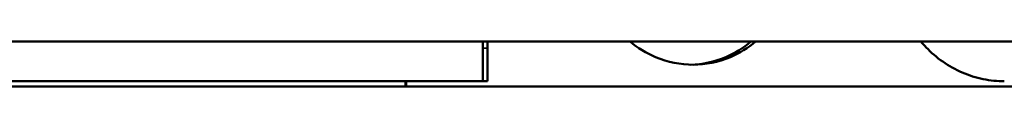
# Model space of a CAD drawing. Header units: millimetres. Extents: x -687 to 6545, y -1613 to 2022.
# Tile 11 of 36: x 2948.98 to 3097.82, y 644.72 to 651.5. Entities that reach past the tile are written whole.
import ezdxf

# ---------------------------------------------------------------- set-up
doc = ezdxf.new("R2010")
doc.units = ezdxf.units.MM
doc.layers.add('Видимые тонкие (ГОСТ)', color=7, linetype='Continuous', lineweight=35)
doc.layers.add('Видимый контур (ГОСТ)', color=7, linetype='Continuous', lineweight=50)

msp = doc.modelspace()

# ---------------------------------------------------------------- linework, layer by layer
at = {"layer": 'Видимые тонкие (ГОСТ)'}
msp.add_line((3019.68, 650.5), (3018.98, 650.5), dxfattribs=at)
at = {"layer": 'Видимый контур (ГОСТ)'}
for p, q in [((3261.05, 651.5), (2887.89, 651.5)), ((3018.98, 645.5), (3018.98, 650.5)), ((3019.69, 651.5), (3019.68, 650.5)), ((3019.68, 650.5), (3019.68, 645.5)), ((3262.85, 644.72), (2751.85, 644.72)), ((2907.32, 645.5), (3007.3, 645.5)), ((3007.4, 645.5), (3007.3, 645.5)), ((3007.3, 644.72), (3007.3, 645.5)), ((3007.4, 645.5), (3019.68, 645.5)), ((3007.4, 645.5), (3007.4, 644.72))]:
    msp.add_line(p, q, dxfattribs=at)
msp.add_rational_spline([(3018.98, 650.5), (3018.99, 651), (3018.99, 651.5)], [1, 0.999999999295, 0.999999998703], degree=2, dxfattribs=at)
for points, knots in [([(3050.77, 648), (3048.91, 648), (3046.93, 648.38), (3043.7, 649.73), (3042.38, 650.55), (3041.25, 651.5)], [6.7821079, 6.7821079, 6.7821079, 6.7821079, 7.3472834, 7.3472834, 7.7818959, 7.7818959, 7.7818959, 7.7818959]), ([(3050.42, 648), (3052.17, 648.05), (3054.01, 648.42), (3057.11, 649.73), (3058.41, 650.55), (3059.52, 651.5)], [2.2958484, 2.2958484, 2.2958484, 2.2958484, 2.8259021, 2.8259021, 3.2605175, 3.2605175, 3.2605175, 3.2605175]), ([(3060.22, 651.5), (3059.1, 650.55), (3057.8, 649.73), (3054.6, 648.38), (3052.62, 648), (3050.77, 648)], [5.7823198, 5.7823198, 5.7823198, 5.7823198, 6.2169323, 6.2169323, 6.7821079, 6.7821079, 6.7821079, 6.7821079]), ([(3097.82, 645.5), (3096.78, 645.5), (3095.71, 645.6), (3093.56, 646.04), (3092.49, 646.38), (3090.43, 647.27), (3089.44, 647.82), (3087.6, 649.11), (3086.75, 649.84), (3085.74, 650.9), (3085.47, 651.2), (3085.22, 651.5)], [-2.655436, -2.655436, -2.655436, -2.655436, -2.321849, -2.321849, -1.988262, -1.988262, -1.654675, -1.654675, -1.321088, -1.321088, -1.202197, -1.202197, -1.202197, -1.202197])]:
    msp.add_open_spline(points, degree=3, knots=knots, dxfattribs=at)

doc.saveas('drawing.dxf')
